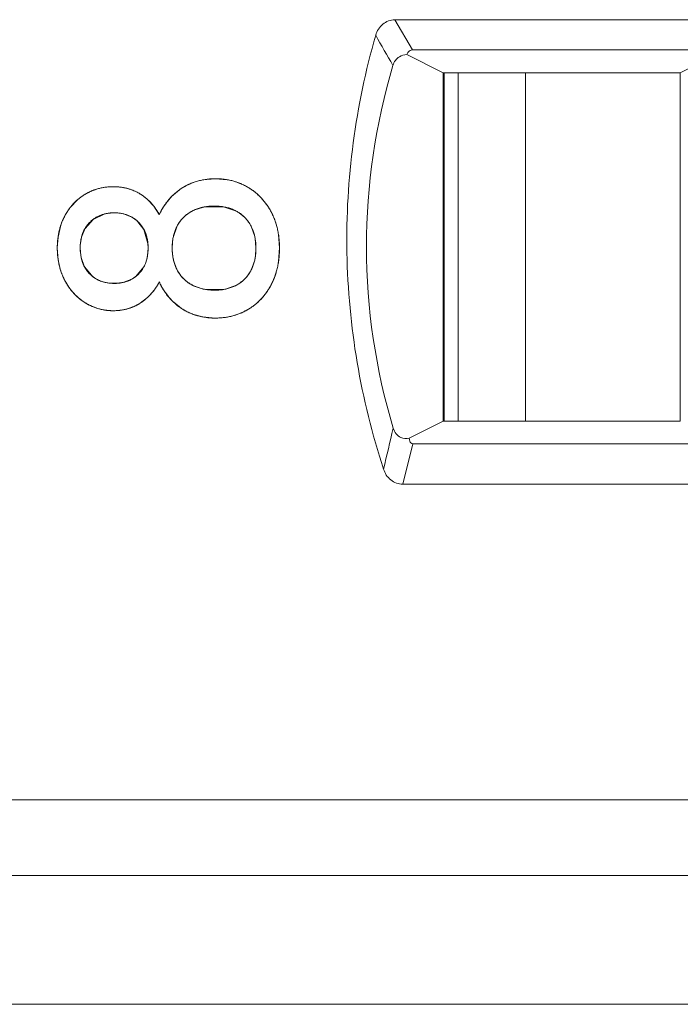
# Model space of a CAD drawing. Header units: millimetres. Extents: x 0 to 427, y 0 to 299.
# Tile 44 of 54: x 197.31 to 201.67, y 224.76 to 231.26. Entities that reach past the tile are written whole.
import ezdxf

# ---------------------------------------------------------------- set-up
doc = ezdxf.new("R2010")
doc.units = ezdxf.units.MM
doc.header["$LTSCALE"] = 23.1
doc.header["$MEASUREMENT"] = 0
doc.layers.get('0').update_dxf_attribs({"lineweight": 18})
for name, color, linetype in [('1_15', 7, 'Continuous'), ('1_52', 7, 'Continuous'), ('1_6', 7, 'Continuous')]:
    doc.layers.add(name, color=color, linetype=linetype)

msp = doc.modelspace()

# ---------------------------------------------------------------- linework, layer by layer
at = {"color": 0, "linetype": 'Continuous', "lineweight": 0}
for p, q in [((198.5186, 230.1974), (198.6041, 230.2053)), ((198.6041, 230.2053), (198.6807, 230.1991)), ((198.3273, 230.0999), (198.3809, 230.1423)), ((197.6472, 230.0176), (197.6928, 230.0657)), ((198.1562, 230.0686), (198.1981, 230.0234)), ((197.8743, 229.9733), (197.7963, 229.937)), ((197.9161, 229.9796), (197.8743, 229.9733)), ((197.9567, 229.9796), (197.9161, 229.9796)), ((197.998, 229.9732), (197.9567, 229.9796)), ((198.0517, 229.9522), (197.998, 229.9732)), ((198.1981, 230.0234), (198.2335, 229.9686)), ((198.5184, 230.0166), (198.4617, 229.9975)), ((198.658, 230.0202), (198.5375, 230.0203)), ((198.7428, 229.9913), (198.658, 230.0202)), ((197.7963, 229.937), (197.7432, 229.8772)), ((198.1323, 229.8703), (198.0825, 229.9311)), ((197.565, 229.8206), (197.5806, 229.8903)), ((197.7387, 229.869), (197.7201, 229.8205)), ((198.1584, 229.7787), (198.1323, 229.8703)), ((198.3524, 229.8955), (198.3235, 229.81)), ((198.8638, 229.8252), (198.8398, 229.8913)), ((197.5602, 229.7494), (197.565, 229.8206)), ((197.7201, 229.8205), (197.7129, 229.7788)), ((198.1597, 229.7494), (198.1584, 229.7787)), ((198.3235, 229.81), (198.3188, 229.7494)), ((198.8718, 229.7494), (198.8662, 229.813)), ((199.0206, 229.8366), (199.027, 229.7494)), ((197.566, 229.6703), (197.5602, 229.7494)), ((197.7128, 229.7195), (197.718, 229.6847)), ((198.1585, 229.7196), (198.1597, 229.7494)), ((198.8676, 229.6907), (198.8718, 229.7494)), ((199.027, 229.7494), (199.0208, 229.6598)), ((197.5796, 229.6088), (197.566, 229.6703)), ((197.718, 229.6847), (197.7373, 229.6293)), ((198.3272, 229.6688), (198.347, 229.6116)), ((198.8391, 229.6016), (198.8632, 229.6675)), ((197.7415, 229.6213), (197.7951, 229.5584)), ((198.0761, 229.5585), (198.1318, 229.6246)), ((197.957, 229.5153), (197.9988, 229.5217)), ((197.9988, 229.5217), (198.0518, 229.5425)), ((197.9179, 229.5151), (197.957, 229.5153)), ((198.1966, 229.4664), (198.1555, 229.4212)), ((198.4616, 229.4978), (198.5163, 229.4788)), ((198.5375, 229.4746), (198.6588, 229.4747)), ((198.6775, 229.4784), (198.744, 229.5035)), ((198.1555, 229.4212), (198.1083, 229.3846)), ((198.3809, 229.3487), (198.3284, 229.3904)), ((198.5186, 229.2935), (198.4695, 229.3062)), ((198.6041, 229.2856), (198.5186, 229.2935)), ((198.6809, 229.2919), (198.6041, 229.2856)), ((198.7365, 229.3053), (198.6809, 229.2919))]:
    msp.add_line(p, q, dxfattribs=at)
at = {"color": 7, "linetype": 'Continuous', "lineweight": 0}
msp.add_line((112.9683, 224.7554), (209.5648, 224.7554), dxfattribs=at)
at = {"color": 0, "linetype": 'Continuous', "lineweight": 0}
for centre, radius, start, end in [((198.5852, 229.8294), 0.3736, 111.63398, 123.14445), ((198.5891, 229.8203), 0.3835, 108.16276, 111.67131), ((198.6169, 229.8055), 0.3986, 69.74974, 72.59867), ((198.6213, 229.8166), 0.3867, 59.00754, 69.79259), ((197.9209, 229.8048), 0.3465, 120.802, 131.17199), ((197.9225, 229.8013), 0.3504, 110.89785, 120.7227), ((197.9264, 229.7918), 0.3606, 109.74278, 110.94103), ((197.9287, 229.7848), 0.368, 99.82788, 109.71657), ((197.9296, 229.7806), 0.3723, 96.82514, 99.84703), ((197.9295, 229.7814), 0.3715, 89.80329, 96.82924), ((197.9296, 229.786), 0.3669, 80.49149, 89.81122), ((197.9309, 229.7946), 0.3582, 78.82707, 80.46698), ((197.9338, 229.8078), 0.3447, 70.24029, 78.87518), ((197.9388, 229.8228), 0.3289, 68.76171, 70.1857), ((197.9415, 229.8295), 0.3216, 65.78894, 68.76754), ((197.9486, 229.8448), 0.3048, 58.39811, 65.82836), ((198.6212, 229.8174), 0.3861, 53.42686, 58.93445), ((198.6114, 229.804), 0.4026, 49.33527, 53.43786), ((198.6053, 229.7969), 0.412, 47.41901, 49.34415), ((198.6213, 229.7907), 0.4267, 143.70226, 145.46321), ((198.6168, 229.7942), 0.421, 135.41257, 143.72276), ((198.6075, 229.8031), 0.4081, 133.34928, 135.38532), ((198.597, 229.7882), 0.424, 39.4046, 47.39341), ((198.5918, 229.7836), 0.431, 37.66607, 39.42553), ((198.5917, 229.7835), 0.4311, 30.64404, 37.66923), ((197.9512, 229.7789), 0.3865, 141.86534, 152.08578), ((198.6112, 229.7965), 0.4151, 150.6459, 155.50665), ((198.6198, 229.7917), 0.4249, 145.45866, 150.65114), ((198.5709, 229.765), 0.2569, 115.16622, 117.73526), ((198.5885, 229.701), 0.3234, 99.07701, 102.50872), ((198.5965, 229.7864), 0.4255, 28.13677, 30.63857), ((198.5823, 229.7795), 0.4413, 18.11709, 28.06123), ((197.9721, 229.7676), 0.4103, 152.05525, 161.51834), ((197.9499, 229.7708), 0.2081, 50.37809, 60.68352), ((198.5562, 229.7704), 0.4689, 15.40228, 18.18551), ((197.9791, 229.7651), 0.4177, 161.49031, 162.56053), ((197.9291, 229.7688), 0.2152, 149.77321, 152.26259), ((198.5039, 229.7588), 0.5225, 8.56479, 10.60783), ((198.0315, 229.7488), 0.3201, 174.62154, 179.89353), ((198.5628, 229.7581), 0.3084, 10.24654, 12.56386), ((198.0344, 229.7481), 0.3229, 179.77775, 185.09304), ((198.7433, 229.749), 0.4245, 179.9546, 181.62431), ((198.7011, 229.7474), 0.3823, 181.56181, 187.12045), ((198.6659, 229.7434), 0.3468, 187.18336, 189.22524), ((198.6393, 229.739), 0.3199, 189.20055, 192.67144), ((198.5521, 229.739), 0.3192, 347.05198, 351.29218), ((198.4763, 229.7392), 0.5502, 349.72657, 351.69744), ((197.9965, 229.7323), 0.4349, 196.4905, 197.94941), ((197.9356, 229.728), 0.2215, 206.45152, 208.79404), ((198.5733, 229.7211), 0.2515, 205.83122, 208.33054), ((198.5351, 229.7261), 0.49, 342.46266, 345.45844), ((197.9556, 229.7138), 0.3898, 207.46441, 209.30309), ((197.9598, 229.7162), 0.3947, 209.30994, 217.07988), ((197.9185, 229.72), 0.2033, 232.6531, 240.52087), ((197.9513, 229.7209), 0.2048, 299.39958, 307.54599), ((197.8812, 229.7083), 0.3975, 322.52086, 332.42743), ((198.6165, 229.696), 0.4197, 204.14565, 208.98478), ((198.5987, 229.702), 0.4219, 332.44017, 334.78526), ((198.572, 229.714), 0.4511, 334.85034, 342.52125), ((197.9587, 229.7153), 0.3933, 217.07911, 218.51127), ((197.9523, 229.71), 0.3849, 218.48288, 226.73051), ((198.6239, 229.7), 0.4282, 208.97898, 214.22671), ((198.6242, 229.7002), 0.4285, 214.22381, 216.07345), ((198.5715, 229.7282), 0.2553, 241.44048, 244.51036), ((198.5879, 229.7873), 0.3167, 256.93077, 260.83055), ((198.6088, 229.7795), 0.3089, 279.30621, 282.83723), ((198.5935, 229.7054), 0.4281, 320.75781, 324.82742), ((198.5944, 229.7048), 0.427, 324.82667, 327.3457), ((198.5989, 229.702), 0.4217, 327.33819, 332.42444), ((197.9431, 229.7005), 0.3717, 226.76453, 228.57975), ((197.9312, 229.6865), 0.3534, 228.51238, 238.10005), ((197.9255, 229.6784), 0.3435, 238.20195, 246.91328), ((198.6179, 229.6954), 0.4205, 216.04741, 224.29589), ((198.6067, 229.6847), 0.4051, 224.32782, 226.60751), ((198.6047, 229.6945), 0.4124, 310.7831, 313.19788), ((198.5974, 229.7021), 0.423, 313.21572, 320.77282), ((197.9283, 229.6846), 0.3502, 246.89071, 249.20388), ((197.9297, 229.6887), 0.3546, 249.21633, 259.64332), ((197.9299, 229.6893), 0.3552, 259.63645, 261.70205), ((197.9295, 229.6863), 0.3523, 261.69065, 270.20537), ((197.9294, 229.6833), 0.3492, 270.22243, 276.37151), ((197.9296, 229.6819), 0.3478, 276.36986, 279.97507), ((197.93, 229.6794), 0.3453, 279.97643, 281.97993), ((197.9319, 229.6713), 0.337, 281.94779, 291.02274), ((197.9354, 229.6617), 0.3267, 291.0607, 292.37107), ((197.9373, 229.6572), 0.3219, 292.36656, 295.4639), ((197.9422, 229.6472), 0.3107, 295.44151, 302.31344), ((198.5839, 229.6587), 0.3705, 236.78023, 248.38837), ((198.619, 229.6779), 0.3906, 287.50539, 301.20639), ((198.62, 229.6749), 0.3875, 301.30581, 306.83212), ((198.6107, 229.6875), 0.4032, 306.82037, 310.7897), ((198.5894, 229.6716), 0.3846, 248.33607, 251.84001)]:
    msp.add_arc(centre, radius, start, end, dxfattribs=at)
for points, knots in [([(198.6041, 230.2053), (198.5936, 230.2053), (198.5728, 230.2046), (198.5427, 230.2017), (198.5183, 230.1976), (198.4992, 230.1933), (198.4851, 230.1896), (198.4713, 230.1854), (198.4577, 230.1808), (198.4443, 230.1756), (198.4333, 230.1709), (198.4247, 230.1668), (198.4183, 230.1637), (198.4119, 230.1604), (198.4066, 230.1576), (198.4024, 230.1553), (198.3993, 230.1535), (198.3962, 230.1517), (198.3931, 230.1499), (198.3905, 230.1484), (198.3885, 230.1471), (198.387, 230.1462), (198.3857, 230.1454), (198.3847, 230.1447), (198.3839, 230.1442), (198.3832, 230.1437), (198.3825, 230.1433), (198.382, 230.143), (198.3817, 230.1428), (198.3815, 230.1426), (198.3813, 230.1425), (198.3811, 230.1424), (198.381, 230.1423), (198.3809, 230.1423), (198.3809, 230.1423), (198.3809, 230.1423), (198.3809, 230.1423)], [0, 0, 0, 0, 0.125, 0.25, 0.375, 0.4375, 0.5, 0.562501, 0.625001, 0.687501, 0.750001, 0.781251, 0.812501, 0.843751, 0.875001, 0.890626, 0.906251, 0.921876, 0.937501, 0.953126, 0.960938, 0.968751, 0.976563, 0.98047, 0.984376, 0.988282, 0.992188, 0.994142, 0.996095, 0.997071, 0.998048, 0.999024, 0.999513, 0.999757, 0.999985, 1, 1, 1, 1]), ([(198.8204, 230.1481), (198.8124, 230.1529), (198.7961, 230.1618), (198.771, 230.1734), (198.7494, 230.1816), (198.7318, 230.1873), (198.7183, 230.1911), (198.7047, 230.1944), (198.6909, 230.1973), (198.6769, 230.1998), (198.6651, 230.2015), (198.6556, 230.2026), (198.6484, 230.2033), (198.6411, 230.2039), (198.635, 230.2043), (198.6301, 230.2046), (198.6264, 230.2048), (198.6227, 230.2049), (198.619, 230.2051), (198.6159, 230.2051), (198.6134, 230.2052), (198.6116, 230.2052), (198.61, 230.2052), (198.6088, 230.2053), (198.6078, 230.2053), (198.6069, 230.2053), (198.6061, 230.2053), (198.6055, 230.2053), (198.6051, 230.2053), (198.6048, 230.2053), (198.6046, 230.2053), (198.6044, 230.2053), (198.6042, 230.2053), (198.6042, 230.2053), (198.6041, 230.2053), (198.6041, 230.2053)], [0, 0, 0, 0, 0.125, 0.25, 0.375, 0.4375, 0.5, 0.562501, 0.625001, 0.687501, 0.750001, 0.781251, 0.812501, 0.843751, 0.875001, 0.890626, 0.906251, 0.921876, 0.937501, 0.953126, 0.960938, 0.968751, 0.976563, 0.98047, 0.984376, 0.988282, 0.992188, 0.994142, 0.996095, 0.997071, 0.998048, 0.999024, 0.999513, 0.999757, 1, 1, 1, 1]), ([(197.7435, 230.1025), (197.7365, 230.0983), (197.7228, 230.0895), (197.7033, 230.0749), (197.688, 230.0617), (197.6763, 230.0504), (197.6678, 230.0417), (197.6596, 230.0326), (197.6516, 230.0232), (197.6439, 230.0134), (197.6378, 230.005), (197.633, 229.9982), (197.6294, 229.9929), (197.626, 229.9876), (197.6231, 229.9831), (197.6209, 229.9795), (197.6192, 229.9768), (197.6176, 229.974), (197.616, 229.9712), (197.6147, 229.9689), (197.6136, 229.967), (197.6128, 229.9656), (197.6122, 229.9644), (197.6116, 229.9635), (197.6112, 229.9627), (197.6108, 229.962), (197.6105, 229.9614), (197.6103, 229.961), (197.6101, 229.9607), (197.61, 229.9604), (197.6099, 229.9602), (197.6098, 229.9601), (197.6097, 229.96), (197.6097, 229.9599), (197.6097, 229.9599), (197.6097, 229.9599)], [0, 0, 0, 0, 0.125, 0.25, 0.375, 0.4375, 0.5, 0.562501, 0.625001, 0.687501, 0.750001, 0.781251, 0.812501, 0.843751, 0.875001, 0.890626, 0.906251, 0.921876, 0.937501, 0.953126, 0.960938, 0.968751, 0.976563, 0.98047, 0.984376, 0.988282, 0.992188, 0.994142, 0.996095, 0.997071, 0.998048, 0.999024, 0.999513, 0.999757, 1, 1, 1, 1]), ([(197.9308, 230.1529), (197.9222, 230.1529), (197.9053, 230.1524), (197.8804, 230.15), (197.8601, 230.1467), (197.8442, 230.1433), (197.8325, 230.1403), (197.8208, 230.137), (197.8093, 230.1333), (197.798, 230.1291), (197.7887, 230.1254), (197.7813, 230.1221), (197.7758, 230.1196), (197.7703, 230.117), (197.7658, 230.1148), (197.7622, 230.1129), (197.7595, 230.1115), (197.7568, 230.1101), (197.7541, 230.1086), (197.7519, 230.1073), (197.7501, 230.1063), (197.7488, 230.1056), (197.7477, 230.1049), (197.7468, 230.1044), (197.7461, 230.104), (197.7455, 230.1037), (197.7449, 230.1033), (197.7445, 230.1031), (197.7442, 230.1029), (197.744, 230.1028), (197.7438, 230.1027), (197.7437, 230.1026), (197.7436, 230.1025), (197.7435, 230.1025), (197.7435, 230.1025), (197.7435, 230.1025), (197.7435, 230.1025)], [0, 0, 0, 0, 0.125, 0.25, 0.375, 0.4375, 0.5, 0.562501, 0.625001, 0.687501, 0.750001, 0.781251, 0.812501, 0.843751, 0.875001, 0.890626, 0.906251, 0.921876, 0.937501, 0.953126, 0.960938, 0.968751, 0.976563, 0.98047, 0.984376, 0.988282, 0.992188, 0.994142, 0.996095, 0.997071, 0.998048, 0.999024, 0.999513, 0.999757, 0.999979, 1, 1, 1, 1]), ([(198.1083, 230.1044), (198.1017, 230.1084), (198.0884, 230.116), (198.0678, 230.1258), (198.0501, 230.1328), (198.0356, 230.1376), (198.0246, 230.1408), (198.0135, 230.1436), (198.0021, 230.1461), (197.9906, 230.1482), (197.9809, 230.1496), (197.9731, 230.1506), (197.9672, 230.1512), (197.9612, 230.1517), (197.9562, 230.1521), (197.9522, 230.1523), (197.9491, 230.1525), (197.9461, 230.1526), (197.9431, 230.1527), (197.9405, 230.1528), (197.9385, 230.1528), (197.9369, 230.1528), (197.9357, 230.1529), (197.9346, 230.1529), (197.9339, 230.1529), (197.9331, 230.1529), (197.9325, 230.1529), (197.9319, 230.1529), (197.9316, 230.1529), (197.9314, 230.1529), (197.9312, 230.1529), (197.931, 230.1529), (197.9309, 230.1529), (197.9308, 230.1529), (197.9308, 230.1529), (197.9308, 230.1529)], [0, 0, 0, 0, 0.125, 0.25, 0.375, 0.4375, 0.5, 0.562501, 0.625001, 0.687501, 0.750001, 0.781251, 0.812501, 0.843751, 0.875001, 0.890626, 0.906251, 0.921876, 0.937501, 0.953126, 0.960938, 0.968751, 0.976563, 0.98047, 0.984376, 0.988282, 0.992188, 0.994142, 0.996095, 0.997071, 0.998048, 0.999024, 0.999513, 0.999757, 1, 1, 1, 1]), ([(198.2335, 229.9686), (198.2296, 229.9759), (198.2215, 229.99), (198.2083, 230.01), (198.1965, 230.0257), (198.1866, 230.0376), (198.1789, 230.0462), (198.1709, 230.0546), (198.1627, 230.0626), (198.1543, 230.0703), (198.147, 230.0765), (198.1411, 230.0813), (198.1366, 230.0849), (198.132, 230.0883), (198.1282, 230.0911), (198.1251, 230.0933), (198.1227, 230.095), (198.1204, 230.0966), (198.118, 230.0982), (198.116, 230.0995), (198.1144, 230.1005), (198.1132, 230.1013), (198.1122, 230.102), (198.1113, 230.1025), (198.1107, 230.1029), (198.1101, 230.1032), (198.1096, 230.1036), (198.1092, 230.1038), (198.109, 230.104), (198.1087, 230.1041), (198.1086, 230.1042), (198.1085, 230.1043), (198.1084, 230.1043), (198.1083, 230.1044), (198.1083, 230.1044), (198.1083, 230.1044), (198.1083, 230.1044)], [0, 0, 0, 0, 0.125, 0.25, 0.375, 0.4375, 0.5, 0.562501, 0.625001, 0.687501, 0.750001, 0.781251, 0.812501, 0.843751, 0.875001, 0.890626, 0.906251, 0.921876, 0.937501, 0.953126, 0.960938, 0.968751, 0.976563, 0.98047, 0.984376, 0.988282, 0.992188, 0.994142, 0.996095, 0.997071, 0.998048, 0.999024, 0.999513, 0.999757, 0.999997, 1, 1, 1, 1]), ([(198.9717, 229.9871), (198.9671, 229.9957), (198.9575, 230.0125), (198.9417, 230.0363), (198.9276, 230.0548), (198.9156, 230.069), (198.9063, 230.0792), (198.8967, 230.0891), (198.8867, 230.0986), (198.8765, 230.1078), (198.8677, 230.1151), (198.8605, 230.1208), (198.855, 230.125), (198.8494, 230.1291), (198.8447, 230.1324), (198.8409, 230.135), (198.838, 230.1369), (198.8351, 230.1388), (198.8322, 230.1407), (198.8298, 230.1423), (198.8278, 230.1435), (198.8263, 230.1445), (198.8251, 230.1452), (198.8241, 230.1458), (198.8234, 230.1463), (198.8226, 230.1467), (198.822, 230.1471), (198.8215, 230.1474), (198.8212, 230.1476), (198.8209, 230.1477), (198.8208, 230.1479), (198.8206, 230.1479), (198.8205, 230.148), (198.8204, 230.148), (198.8204, 230.1481), (198.8204, 230.1481), (198.8204, 230.1481)], [0, 0, 0, 0, 0.125, 0.25, 0.375, 0.4375, 0.5, 0.562501, 0.625001, 0.687501, 0.750001, 0.781251, 0.812501, 0.843751, 0.875001, 0.890626, 0.906251, 0.921876, 0.937501, 0.953126, 0.960938, 0.968751, 0.976563, 0.98047, 0.984376, 0.988282, 0.992188, 0.994142, 0.996095, 0.997071, 0.998048, 0.999024, 0.999513, 0.999757, 0.999981, 1, 1, 1, 1]), ([(197.7746, 229.9182), (197.7798, 229.9233), (197.7907, 229.933), (197.8081, 229.9456), (197.8236, 229.9545), (197.8366, 229.9607), (197.8465, 229.9648), (197.8568, 229.9684), (197.8674, 229.9716), (197.8782, 229.9743), (197.8874, 229.9761), (197.895, 229.9773), (197.9007, 229.9781), (197.9065, 229.9788), (197.9114, 229.9792), (197.9154, 229.9795), (197.9183, 229.9797), (197.9213, 229.9799), (197.9244, 229.98), (197.9269, 229.9801), (197.9289, 229.9802), (197.9304, 229.9802), (197.9317, 229.9802), (197.9327, 229.9803), (197.9335, 229.9803), (197.9343, 229.9803), (197.9349, 229.9803), (197.9354, 229.9803), (197.9358, 229.9803), (197.936, 229.9803), (197.9362, 229.9803), (197.9364, 229.9803), (197.9365, 229.9803), (197.9365, 229.9803), (197.9366, 229.9803), (197.9366, 229.9803)], [0, 0, 0, 0, 0.125, 0.25, 0.375, 0.4375, 0.5, 0.5625, 0.625, 0.6875, 0.75, 0.78125, 0.8125, 0.843751, 0.875001, 0.890626, 0.906251, 0.921876, 0.937501, 0.953126, 0.960938, 0.968751, 0.976563, 0.980469, 0.984376, 0.988282, 0.992188, 0.994141, 0.996094, 0.997071, 0.998047, 0.999024, 0.999512, 0.999756, 1, 1, 1, 1]), ([(197.9366, 229.9803), (197.9447, 229.9803), (197.9605, 229.9796), (197.9832, 229.9767), (198.0012, 229.9727), (198.0151, 229.9685), (198.0252, 229.9648), (198.0351, 229.9607), (198.0447, 229.9561), (198.054, 229.951), (198.0616, 229.9464), (198.0675, 229.9424), (198.0719, 229.9393), (198.0762, 229.9361), (198.0797, 229.9333), (198.0825, 229.931), (198.0846, 229.9293), (198.0866, 229.9275), (198.0887, 229.9257), (198.0904, 229.9242), (198.0917, 229.9229), (198.0927, 229.922), (198.0935, 229.9212), (198.0942, 229.9206), (198.0947, 229.9201), (198.0952, 229.9196), (198.0956, 229.9192), (198.0959, 229.9189), (198.0962, 229.9187), (198.0963, 229.9185), (198.0964, 229.9184), (198.0965, 229.9183), (198.0966, 229.9182), (198.0967, 229.9182), (198.0967, 229.9182), (198.0967, 229.9182)], [0, 0, 0, 0, 0.125, 0.25, 0.375, 0.4375, 0.5, 0.5625, 0.625, 0.6875, 0.75, 0.78125, 0.8125, 0.843751, 0.875001, 0.890626, 0.906251, 0.921876, 0.937501, 0.953126, 0.960938, 0.968751, 0.976563, 0.980469, 0.984376, 0.988282, 0.992188, 0.994141, 0.996094, 0.997071, 0.998047, 0.999024, 0.999512, 0.999756, 1, 1, 1, 1]), ([(198.4514, 229.9923), (198.4306, 229.9814), (198.3921, 229.9539), (198.3636, 229.916), (198.3524, 229.8955)], [0, 0, 0, 0, 0.501653, 1, 1, 1, 1]), ([(198.3945, 229.9512), (198.4008, 229.9573), (198.4139, 229.9688), (198.4353, 229.9838), (198.4545, 229.9943), (198.4707, 230.0016), (198.4832, 230.0065), (198.4961, 230.0109), (198.5095, 230.0146), (198.5232, 230.0178), (198.535, 230.0199), (198.5447, 230.0214), (198.552, 230.0223), (198.5595, 230.0231), (198.5657, 230.0236), (198.5708, 230.024), (198.5746, 230.0242), (198.5785, 230.0244), (198.5824, 230.0246), (198.5857, 230.0247), (198.5883, 230.0248), (198.5902, 230.0248), (198.5919, 230.0248), (198.5932, 230.0249), (198.5942, 230.0249), (198.5952, 230.0249), (198.596, 230.0249), (198.5967, 230.0249), (198.5971, 230.0249), (198.5974, 230.0249), (198.5977, 230.0249), (198.5979, 230.0249), (198.598, 230.0249), (198.5981, 230.0249), (198.5982, 230.0249), (198.5982, 230.0249)], [0, 0, 0, 0, 0.125, 0.25, 0.375, 0.4375, 0.5, 0.5625, 0.625, 0.6875, 0.75, 0.78125, 0.8125, 0.843751, 0.875001, 0.890626, 0.906251, 0.921876, 0.937501, 0.953126, 0.960938, 0.968751, 0.976563, 0.980469, 0.984376, 0.988282, 0.992188, 0.994141, 0.996094, 0.997071, 0.998047, 0.999024, 0.999512, 0.999756, 1, 1, 1, 1]), ([(198.5982, 230.0249), (198.6087, 230.0249), (198.6292, 230.0241), (198.6583, 230.0205), (198.6811, 230.0156), (198.6986, 230.0105), (198.7113, 230.0061), (198.7236, 230.001), (198.7355, 229.9954), (198.747, 229.9892), (198.7562, 229.9835), (198.7634, 229.9787), (198.7686, 229.9749), (198.7738, 229.971), (198.778, 229.9676), (198.7813, 229.9648), (198.7838, 229.9627), (198.7863, 229.9606), (198.7887, 229.9584), (198.7907, 229.9565), (198.7923, 229.955), (198.7934, 229.9538), (198.7944, 229.9529), (198.7952, 229.9521), (198.7958, 229.9515), (198.7964, 229.9509), (198.7968, 229.9505), (198.7972, 229.9501), (198.7975, 229.9498), (198.7977, 229.9496), (198.7978, 229.9495), (198.7979, 229.9494), (198.798, 229.9493), (198.798, 229.9492), (198.7981, 229.9492), (198.7981, 229.9492)], [0, 0, 0, 0, 0.125, 0.25, 0.375, 0.4375, 0.5, 0.5625, 0.625, 0.6875, 0.75, 0.78125, 0.812501, 0.843751, 0.875001, 0.890626, 0.906251, 0.921876, 0.937501, 0.953126, 0.960938, 0.968751, 0.976563, 0.980469, 0.984376, 0.988282, 0.992188, 0.994141, 0.996094, 0.997071, 0.998047, 0.999024, 0.999512, 0.999756, 1, 1, 1, 1]), ([(198.8398, 229.8913), (198.8288, 229.9125), (198.8011, 229.9512), (198.7631, 229.98), (198.7428, 229.9913)], [0, 0, 0, 0, 0.506659, 1, 1, 1, 1]), ([(199.027, 229.7494), (199.027, 229.7605), (199.0264, 229.7825), (199.0238, 229.8146), (199.0202, 229.8405), (199.0165, 229.8608), (199.0132, 229.8757), (199.0095, 229.8905), (199.0054, 229.905), (199.0009, 229.9192), (198.9968, 229.9309), (198.9932, 229.9402), (198.9905, 229.9471), (198.9876, 229.9539), (198.9851, 229.9595), (198.9831, 229.964), (198.9816, 229.9673), (198.98, 229.9707), (198.9784, 229.974), (198.977, 229.9767), (198.9759, 229.9789), (198.9751, 229.9806), (198.9744, 229.9819), (198.9738, 229.983), (198.9734, 229.9838), (198.973, 229.9846), (198.9726, 229.9853), (198.9723, 229.9859), (198.9722, 229.9862), (198.972, 229.9865), (198.9719, 229.9867), (198.9718, 229.9868), (198.9717, 229.987), (198.9717, 229.987), (198.9717, 229.9871), (198.9717, 229.9871)], [0, 0, 0, 0, 0.125, 0.25, 0.375, 0.4375, 0.5, 0.562501, 0.625001, 0.687501, 0.750001, 0.781251, 0.812501, 0.843751, 0.875001, 0.890626, 0.906251, 0.921876, 0.937501, 0.953126, 0.960938, 0.968751, 0.976563, 0.98047, 0.984376, 0.988282, 0.992188, 0.994142, 0.996095, 0.997071, 0.998048, 0.999024, 0.999513, 0.999757, 1, 1, 1, 1]), ([(197.6097, 229.9599), (197.6056, 229.9522), (197.5979, 229.9365), (197.5878, 229.9123), (197.5807, 229.8914), (197.5758, 229.8742), (197.5725, 229.8612), (197.5696, 229.8479), (197.5671, 229.8345), (197.565, 229.8208), (197.5635, 229.8093), (197.5626, 229.7999), (197.5619, 229.7928), (197.5614, 229.7857), (197.561, 229.7798), (197.5608, 229.775), (197.5606, 229.7713), (197.5605, 229.7677), (197.5604, 229.7641), (197.5603, 229.761), (197.5603, 229.7586), (197.5602, 229.7568), (197.5602, 229.7552), (197.5602, 229.754), (197.5602, 229.7531), (197.5602, 229.7522), (197.5602, 229.7514), (197.5602, 229.7508), (197.5602, 229.7504), (197.5602, 229.7501), (197.5602, 229.7498), (197.5602, 229.7497), (197.5602, 229.7495), (197.5602, 229.7494), (197.5602, 229.7494), (197.5602, 229.7494)], [0, 0, 0, 0, 0.125, 0.25, 0.375, 0.4375, 0.5, 0.562501, 0.625001, 0.687501, 0.750001, 0.781251, 0.812501, 0.843751, 0.875001, 0.890626, 0.906251, 0.921876, 0.937501, 0.953126, 0.960938, 0.968751, 0.976563, 0.98047, 0.984376, 0.988282, 0.992188, 0.994142, 0.996095, 0.997071, 0.998048, 0.999024, 0.999513, 0.999757, 1, 1, 1, 1]), ([(197.7115, 229.7494), (197.7115, 229.7583), (197.7121, 229.7756), (197.7151, 229.8002), (197.7192, 229.8195), (197.7235, 229.8342), (197.7272, 229.845), (197.7314, 229.8554), (197.7361, 229.8654), (197.7413, 229.8751), (197.746, 229.8828), (197.75, 229.8889), (197.7531, 229.8933), (197.7564, 229.8977), (197.7592, 229.9013), (197.7616, 229.9041), (197.7633, 229.9061), (197.7651, 229.9082), (197.767, 229.9102), (197.7685, 229.9119), (197.7698, 229.9133), (197.7707, 229.9143), (197.7715, 229.9151), (197.7721, 229.9157), (197.7726, 229.9162), (197.7731, 229.9167), (197.7735, 229.9171), (197.7739, 229.9175), (197.7741, 229.9177), (197.7742, 229.9178), (197.7743, 229.9179), (197.7744, 229.918), (197.7745, 229.9181), (197.7746, 229.9181), (197.7746, 229.9182), (197.7746, 229.9182)], [0, 0, 0, 0, 0.125, 0.25, 0.375, 0.4375, 0.5, 0.5625, 0.625, 0.6875, 0.75, 0.78125, 0.812501, 0.843751, 0.875001, 0.890626, 0.906251, 0.921876, 0.937501, 0.953126, 0.960938, 0.968751, 0.976563, 0.980469, 0.984376, 0.988282, 0.992188, 0.994141, 0.996094, 0.997071, 0.998047, 0.999024, 0.999512, 0.999756, 1, 1, 1, 1]), ([(198.0967, 229.9182), (198.1019, 229.913), (198.1118, 229.9022), (198.1246, 229.8846), (198.1336, 229.8688), (198.1398, 229.8554), (198.144, 229.845), (198.1477, 229.8343), (198.1509, 229.8232), (198.1536, 229.8118), (198.1555, 229.802), (198.1567, 229.7939), (198.1575, 229.7878), (198.1582, 229.7816), (198.1586, 229.7764), (198.1589, 229.7722), (198.1591, 229.769), (198.1593, 229.7658), (198.1594, 229.7625), (198.1595, 229.7598), (198.1596, 229.7576), (198.1596, 229.756), (198.1596, 229.7546), (198.1597, 229.7535), (198.1597, 229.7527), (198.1597, 229.7519), (198.1597, 229.7512), (198.1597, 229.7506), (198.1597, 229.7503), (198.1597, 229.75), (198.1597, 229.7498), (198.1597, 229.7496), (198.1597, 229.7495), (198.1597, 229.7494), (198.1597, 229.7494), (198.1597, 229.7494)], [0, 0, 0, 0, 0.125, 0.25, 0.375, 0.4375, 0.5, 0.5625, 0.625, 0.6875, 0.75, 0.78125, 0.812501, 0.843751, 0.875001, 0.890626, 0.906251, 0.921876, 0.937501, 0.953126, 0.960938, 0.968751, 0.976563, 0.980469, 0.984376, 0.988282, 0.992188, 0.994141, 0.996094, 0.997071, 0.998047, 0.999024, 0.999512, 0.999756, 1, 1, 1, 1]), ([(198.3188, 229.7494), (198.3188, 229.76), (198.3196, 229.7808), (198.3231, 229.8103), (198.3281, 229.8334), (198.3332, 229.8511), (198.3376, 229.8639), (198.3427, 229.8763), (198.3483, 229.8883), (198.3545, 229.8999), (198.3602, 229.9091), (198.365, 229.9164), (198.3688, 229.9217), (198.3727, 229.9268), (198.3761, 229.9311), (198.3788, 229.9344), (198.381, 229.9369), (198.3831, 229.9393), (198.3853, 229.9418), (198.3872, 229.9438), (198.3887, 229.9453), (198.3898, 229.9465), (198.3908, 229.9475), (198.3916, 229.9483), (198.3921, 229.9489), (198.3927, 229.9494), (198.3932, 229.9499), (198.3936, 229.9503), (198.3938, 229.9506), (198.394, 229.9507), (198.3942, 229.9509), (198.3943, 229.951), (198.3944, 229.9511), (198.3944, 229.9511), (198.3945, 229.9512), (198.3945, 229.9512)], [0, 0, 0, 0, 0.125, 0.25, 0.375, 0.4375, 0.5, 0.5625, 0.625, 0.6875, 0.75, 0.78125, 0.8125, 0.843751, 0.875001, 0.890626, 0.906251, 0.921876, 0.937501, 0.953126, 0.960938, 0.968751, 0.976563, 0.980469, 0.984376, 0.988282, 0.992188, 0.994141, 0.996094, 0.997071, 0.998047, 0.999024, 0.999512, 0.999756, 1, 1, 1, 1]), ([(197.5602, 229.7494), (197.5602, 229.7394), (197.5607, 229.7196), (197.563, 229.6907), (197.5663, 229.6673), (197.5696, 229.6489), (197.5725, 229.6353), (197.5758, 229.622), (197.5795, 229.6088), (197.5836, 229.5958), (197.5873, 229.5852), (197.5904, 229.5768), (197.5929, 229.5705), (197.5954, 229.5643), (197.5977, 229.5592), (197.5995, 229.5551), (197.6009, 229.552), (197.6023, 229.549), (197.6037, 229.546), (197.6049, 229.5435), (197.6059, 229.5414), (197.6066, 229.5399), (197.6073, 229.5387), (197.6078, 229.5377), (197.6082, 229.537), (197.6085, 229.5362), (197.6089, 229.5356), (197.6091, 229.5351), (197.6093, 229.5348), (197.6094, 229.5345), (197.6095, 229.5344), (197.6096, 229.5342), (197.6096, 229.5341), (197.6097, 229.534), (197.6097, 229.534), (197.6097, 229.534), (197.6097, 229.534)], [0, 0, 0, 0, 0.125, 0.25, 0.375, 0.4375, 0.5, 0.562501, 0.625001, 0.687501, 0.750001, 0.781251, 0.812501, 0.843751, 0.875001, 0.890626, 0.906251, 0.921876, 0.937501, 0.953126, 0.960938, 0.968751, 0.976563, 0.98047, 0.984376, 0.988282, 0.992188, 0.994142, 0.996095, 0.997071, 0.998048, 0.999024, 0.999513, 0.999757, 0.999991, 1, 1, 1, 1]), ([(198.1597, 229.7494), (198.1597, 229.7403), (198.159, 229.7227), (198.1561, 229.6976), (198.1521, 229.6779), (198.1479, 229.6629), (198.1442, 229.652), (198.1401, 229.6414), (198.1355, 229.6312), (198.1304, 229.6214), (198.1258, 229.6135), (198.1218, 229.6073), (198.1187, 229.6028), (198.1155, 229.5984), (198.1127, 229.5948), (198.1104, 229.5919), (198.1087, 229.5898), (198.1069, 229.5877), (198.1051, 229.5856), (198.1036, 229.5839), (198.1023, 229.5826), (198.1014, 229.5816), (198.1006, 229.5807), (198.1, 229.5801), (198.0995, 229.5796), (198.099, 229.5791), (198.0986, 229.5786), (198.0983, 229.5783), (198.0981, 229.5781), (198.098, 229.5779), (198.0978, 229.5778), (198.0977, 229.5777), (198.0977, 229.5776), (198.0976, 229.5776), (198.0976, 229.5776), (198.0976, 229.5776)], [0, 0, 0, 0, 0.125, 0.25, 0.375, 0.4375, 0.5, 0.5625, 0.625, 0.6875, 0.75, 0.78125, 0.812501, 0.843751, 0.875001, 0.890626, 0.906251, 0.921876, 0.937501, 0.953126, 0.960938, 0.968751, 0.976563, 0.980469, 0.984376, 0.988282, 0.992188, 0.994141, 0.996094, 0.997071, 0.998047, 0.999024, 0.999512, 0.999756, 1, 1, 1, 1]), ([(198.1318, 229.6246), (198.1366, 229.6335), (198.1502, 229.6638), (198.1566, 229.6964), (198.1585, 229.7196)], [0, 0, 0, 0, 0.302617, 1, 1, 1, 1]), ([(198.3945, 229.5447), (198.3882, 229.5509), (198.3764, 229.5639), (198.361, 229.5851), (198.3502, 229.6043), (198.3427, 229.6205), (198.3376, 229.6331), (198.3332, 229.6461), (198.3294, 229.6595), (198.3261, 229.6734), (198.3239, 229.6854), (198.3224, 229.6951), (198.3214, 229.7025), (198.3206, 229.7101), (198.3201, 229.7164), (198.3197, 229.7216), (198.3194, 229.7255), (198.3192, 229.7294), (198.3191, 229.7333), (198.319, 229.7366), (198.3189, 229.7393), (198.3189, 229.7413), (198.3188, 229.743), (198.3188, 229.7443), (198.3188, 229.7453), (198.3188, 229.7463), (198.3188, 229.7472), (198.3188, 229.7479), (198.3188, 229.7483), (198.3188, 229.7486), (198.3188, 229.7489), (198.3188, 229.7491), (198.3188, 229.7492), (198.3188, 229.7493), (198.3188, 229.7494), (198.3188, 229.7494)], [0, 0, 0, 0, 0.125, 0.25, 0.375, 0.4375, 0.5, 0.5625, 0.625, 0.6875, 0.75, 0.78125, 0.8125, 0.843751, 0.875001, 0.890626, 0.906251, 0.921876, 0.937501, 0.953126, 0.960938, 0.968751, 0.976563, 0.980469, 0.984376, 0.988282, 0.992188, 0.994141, 0.996094, 0.997071, 0.998047, 0.999024, 0.999512, 0.999756, 1, 1, 1, 1]), ([(198.8718, 229.7494), (198.8718, 229.7387), (198.871, 229.7179), (198.8676, 229.6883), (198.8629, 229.665), (198.858, 229.6472), (198.8537, 229.6343), (198.8489, 229.6218), (198.8435, 229.6096), (198.8375, 229.5979), (198.8321, 229.5885), (198.8275, 229.5812), (198.8238, 229.5758), (198.8201, 229.5705), (198.8168, 229.5662), (198.8141, 229.5627), (198.8121, 229.5602), (198.81, 229.5577), (198.8079, 229.5552), (198.8061, 229.5532), (198.8047, 229.5516), (198.8036, 229.5504), (198.8026, 229.5494), (198.8019, 229.5486), (198.8013, 229.548), (198.8008, 229.5474), (198.8003, 229.5469), (198.7999, 229.5465), (198.7997, 229.5462), (198.7995, 229.546), (198.7994, 229.5459), (198.7993, 229.5458), (198.7992, 229.5457), (198.7991, 229.5456), (198.7991, 229.5456), (198.7991, 229.5456)], [0, 0, 0, 0, 0.125, 0.25, 0.375, 0.4375, 0.5, 0.5625, 0.625, 0.6875, 0.75, 0.78125, 0.8125, 0.843751, 0.875001, 0.890626, 0.906251, 0.921876, 0.937501, 0.953126, 0.960938, 0.968751, 0.976563, 0.980469, 0.984376, 0.988282, 0.992188, 0.994141, 0.996094, 0.997071, 0.998047, 0.999024, 0.999512, 0.999756, 1, 1, 1, 1]), ([(198.9727, 229.5068), (198.9772, 229.5155), (198.9857, 229.5333), (198.9967, 229.561), (199.0045, 229.585), (199.0099, 229.6047), (199.0135, 229.6197), (199.0167, 229.635), (199.0194, 229.6506), (199.0218, 229.6664), (199.0233, 229.6798), (199.0244, 229.6906), (199.0251, 229.6988), (199.0257, 229.7071), (199.0261, 229.714), (199.0263, 229.7196), (199.0265, 229.7238), (199.0267, 229.728), (199.0268, 229.7323), (199.0269, 229.7358), (199.0269, 229.7387), (199.0269, 229.7408), (199.027, 229.7426), (199.027, 229.744), (199.027, 229.7451), (199.027, 229.7462), (199.027, 229.747), (199.027, 229.7478), (199.027, 229.7482), (199.027, 229.7486), (199.027, 229.7488), (199.027, 229.7491), (199.027, 229.7492), (199.027, 229.7493), (199.027, 229.7494), (199.027, 229.7494)], [0, 0, 0, 0, 0.125, 0.25, 0.375, 0.4375, 0.5, 0.562501, 0.625001, 0.687501, 0.750001, 0.781251, 0.812501, 0.843751, 0.875001, 0.890626, 0.906251, 0.921876, 0.937501, 0.953126, 0.960938, 0.968751, 0.976563, 0.98047, 0.984376, 0.988282, 0.992188, 0.994142, 0.996095, 0.997071, 0.998048, 0.999024, 0.999513, 0.999757, 1, 1, 1, 1]), ([(198.352, 229.6018), (198.3633, 229.5808), (198.3913, 229.5428), (198.4294, 229.5149), (198.4495, 229.504)], [0, 0, 0, 0, 0.510096, 1, 1, 1, 1]), ([(198.744, 229.5035), (198.7643, 229.5147), (198.8016, 229.543), (198.8285, 229.5812), (198.8391, 229.6016)], [0, 0, 0, 0, 0.501442, 1, 1, 1, 1]), ([(197.6097, 229.534), (197.6138, 229.5261), (197.6224, 229.5107), (197.6364, 229.4889), (197.6491, 229.4719), (197.6598, 229.4589), (197.668, 229.4495), (197.6766, 229.4405), (197.6855, 229.4317), (197.6946, 229.4233), (197.7024, 229.4166), (197.7088, 229.4114), (197.7137, 229.4076), (197.7187, 229.4039), (197.7229, 229.4008), (197.7262, 229.3984), (197.7288, 229.3967), (197.7314, 229.3949), (197.734, 229.3932), (197.7361, 229.3918), (197.7379, 229.3906), (197.7392, 229.3898), (197.7403, 229.3891), (197.7412, 229.3885), (197.7418, 229.3881), (197.7425, 229.3877), (197.743, 229.3874), (197.7435, 229.3871), (197.7438, 229.3869), (197.744, 229.3868), (197.7442, 229.3867), (197.7443, 229.3866), (197.7444, 229.3865), (197.7444, 229.3865), (197.7445, 229.3865), (197.7445, 229.3865), (197.7445, 229.3865)], [0, 0, 0, 0, 0.125, 0.25, 0.375, 0.4375, 0.5, 0.562501, 0.625001, 0.687501, 0.750001, 0.781251, 0.812501, 0.843751, 0.875001, 0.890626, 0.906251, 0.921876, 0.937501, 0.953126, 0.960938, 0.968751, 0.976563, 0.98047, 0.984376, 0.988282, 0.992188, 0.994142, 0.996095, 0.997071, 0.998048, 0.999024, 0.999513, 0.999757, 0.999994, 1, 1, 1, 1]), ([(197.9366, 229.5146), (197.9282, 229.5146), (197.9118, 229.5152), (197.8883, 229.5182), (197.8698, 229.5223), (197.8556, 229.5266), (197.8453, 229.5302), (197.8352, 229.5344), (197.8255, 229.5391), (197.8161, 229.5443), (197.8085, 229.549), (197.8026, 229.553), (197.7982, 229.5561), (197.7939, 229.5594), (197.7904, 229.5622), (197.7876, 229.5645), (197.7855, 229.5663), (197.7835, 229.5681), (197.7815, 229.5699), (197.7798, 229.5715), (197.7785, 229.5728), (197.7775, 229.5737), (197.7767, 229.5745), (197.776, 229.5751), (197.7755, 229.5756), (197.775, 229.5761), (197.7746, 229.5765), (197.7743, 229.5768), (197.7741, 229.577), (197.774, 229.5772), (197.7738, 229.5773), (197.7737, 229.5774), (197.7737, 229.5775), (197.7736, 229.5775), (197.7736, 229.5776), (197.7736, 229.5776)], [0, 0, 0, 0, 0.125, 0.25, 0.375, 0.4375, 0.5, 0.5625, 0.625, 0.6875, 0.75, 0.78125, 0.8125, 0.843751, 0.875001, 0.890626, 0.906251, 0.921876, 0.937501, 0.953126, 0.960938, 0.968751, 0.976563, 0.980469, 0.984376, 0.988282, 0.992188, 0.994141, 0.996094, 0.997071, 0.998047, 0.999024, 0.999512, 0.999756, 1, 1, 1, 1]), ([(197.8184, 229.5431), (197.8271, 229.5382), (197.8586, 229.5232), (197.893, 229.5166), (197.9179, 229.5151)], [0, 0, 0, 0, 0.285501, 1, 1, 1, 1]), ([(198.0976, 229.5776), (198.0924, 229.5723), (198.0817, 229.5625), (198.0645, 229.5497), (198.0492, 229.5407), (198.0363, 229.5344), (198.0264, 229.5302), (198.0162, 229.5266), (198.0057, 229.5234), (197.9949, 229.5207), (197.9857, 229.5188), (197.9781, 229.5176), (197.9724, 229.5168), (197.9666, 229.5161), (197.9617, 229.5156), (197.9578, 229.5153), (197.9548, 229.5151), (197.9518, 229.515), (197.9488, 229.5148), (197.9463, 229.5147), (197.9443, 229.5147), (197.9427, 229.5146), (197.9415, 229.5146), (197.9404, 229.5146), (197.9397, 229.5146), (197.9389, 229.5146), (197.9383, 229.5146), (197.9377, 229.5146), (197.9374, 229.5146), (197.9372, 229.5146), (197.937, 229.5146), (197.9368, 229.5146), (197.9367, 229.5146), (197.9366, 229.5146), (197.9366, 229.5146), (197.9366, 229.5146)], [0, 0, 0, 0, 0.125, 0.25, 0.375, 0.4375, 0.5, 0.5625, 0.625, 0.6875, 0.75, 0.78125, 0.8125, 0.843751, 0.875001, 0.890626, 0.906251, 0.921876, 0.937501, 0.953126, 0.960938, 0.968751, 0.976563, 0.980469, 0.984376, 0.988282, 0.992188, 0.994141, 0.996094, 0.997071, 0.998047, 0.999024, 0.999512, 0.999756, 1, 1, 1, 1]), ([(198.1083, 229.3846), (198.1148, 229.3888), (198.1276, 229.3976), (198.1457, 229.412), (198.16, 229.425), (198.171, 229.4361), (198.1789, 229.4447), (198.1866, 229.4536), (198.1941, 229.4627), (198.2013, 229.4722), (198.2071, 229.4804), (198.2116, 229.4871), (198.2149, 229.4922), (198.2181, 229.4973), (198.2208, 229.5017), (198.2229, 229.5052), (198.2245, 229.5079), (198.226, 229.5106), (198.2275, 229.5133), (198.2288, 229.5155), (198.2298, 229.5174), (198.2305, 229.5187), (198.2312, 229.5199), (198.2317, 229.5208), (198.232, 229.5215), (198.2324, 229.5222), (198.2327, 229.5228), (198.2329, 229.5232), (198.2331, 229.5235), (198.2332, 229.5238), (198.2333, 229.5239), (198.2334, 229.5241), (198.2334, 229.5242), (198.2335, 229.5242), (198.2335, 229.5243), (198.2335, 229.5243), (198.2335, 229.5243)], [0, 0, 0, 0, 0.125, 0.25, 0.375, 0.4375, 0.5, 0.5625, 0.625, 0.6875, 0.75, 0.78125, 0.8125, 0.84375, 0.875, 0.890625, 0.90625, 0.921875, 0.9375, 0.953125, 0.960938, 0.96875, 0.976563, 0.980469, 0.984375, 0.988282, 0.992188, 0.994141, 0.996094, 0.997071, 0.998047, 0.999024, 0.999512, 0.999756, 0.999997, 1, 1, 1, 1]), ([(198.2335, 229.5243), (198.2377, 229.5149), (198.2466, 229.4967), (198.2614, 229.4709), (198.2749, 229.4506), (198.2864, 229.4352), (198.2955, 229.424), (198.3049, 229.4133), (198.3146, 229.4029), (198.3247, 229.3928), (198.3335, 229.3848), (198.3407, 229.3786), (198.3461, 229.374), (198.3517, 229.3696), (198.3564, 229.3659), (198.3602, 229.3631), (198.3631, 229.3609), (198.366, 229.3588), (198.3689, 229.3567), (198.3714, 229.355), (198.3734, 229.3537), (198.3749, 229.3527), (198.3761, 229.3518), (198.3771, 229.3512), (198.3779, 229.3507), (198.3786, 229.3502), (198.3792, 229.3497), (198.3798, 229.3494), (198.3801, 229.3492), (198.3803, 229.349), (198.3805, 229.3489), (198.3807, 229.3488), (198.3808, 229.3487), (198.3808, 229.3487), (198.3809, 229.3487), (198.3809, 229.3487)], [0, 0, 0, 0, 0.125, 0.25, 0.375, 0.4375, 0.5, 0.562501, 0.625001, 0.687501, 0.750001, 0.781251, 0.812501, 0.843751, 0.875001, 0.890626, 0.906251, 0.921876, 0.937501, 0.953126, 0.960938, 0.968751, 0.976563, 0.98047, 0.984376, 0.988282, 0.992188, 0.994142, 0.996095, 0.997071, 0.998048, 0.999024, 0.999513, 0.999757, 1, 1, 1, 1]), ([(198.5982, 229.47), (198.5875, 229.47), (198.5667, 229.4708), (198.5372, 229.4743), (198.5139, 229.4791), (198.4961, 229.4842), (198.4832, 229.4886), (198.4707, 229.4935), (198.4585, 229.4991), (198.4468, 229.5052), (198.4374, 229.5108), (198.4301, 229.5155), (198.4247, 229.5193), (198.4194, 229.5231), (198.4151, 229.5265), (198.4117, 229.5292), (198.4091, 229.5313), (198.4066, 229.5335), (198.4041, 229.5356), (198.4021, 229.5375), (198.4005, 229.539), (198.3993, 229.5401), (198.3983, 229.541), (198.3975, 229.5418), (198.3969, 229.5424), (198.3963, 229.5429), (198.3958, 229.5434), (198.3954, 229.5438), (198.3951, 229.544), (198.3949, 229.5442), (198.3948, 229.5444), (198.3947, 229.5445), (198.3946, 229.5446), (198.3945, 229.5446), (198.3945, 229.5447), (198.3945, 229.5447)], [0, 0, 0, 0, 0.125, 0.25, 0.375, 0.4375, 0.5, 0.5625, 0.625, 0.6875, 0.75, 0.78125, 0.8125, 0.843751, 0.875001, 0.890626, 0.906251, 0.921876, 0.937501, 0.953126, 0.960938, 0.968751, 0.976563, 0.980469, 0.984376, 0.988282, 0.992188, 0.994141, 0.996094, 0.997071, 0.998047, 0.999024, 0.999512, 0.999756, 1, 1, 1, 1]), ([(198.7991, 229.5456), (198.793, 229.5393), (198.7804, 229.5275), (198.7596, 229.5121), (198.7408, 229.5013), (198.7249, 229.4938), (198.7126, 229.4888), (198.6998, 229.4844), (198.6866, 229.4805), (198.6729, 229.4773), (198.6612, 229.475), (198.6516, 229.4736), (198.6443, 229.4726), (198.6369, 229.4718), (198.6306, 229.4712), (198.6256, 229.4709), (198.6217, 229.4706), (198.6179, 229.4704), (198.614, 229.4703), (198.6107, 229.4702), (198.6081, 229.4701), (198.6061, 229.4701), (198.6045, 229.47), (198.6032, 229.47), (198.6022, 229.47), (198.6012, 229.47), (198.6004, 229.47), (198.5997, 229.47), (198.5993, 229.47), (198.5989, 229.47), (198.5987, 229.47), (198.5985, 229.47), (198.5983, 229.47), (198.5983, 229.47), (198.5982, 229.47), (198.5982, 229.47)], [0, 0, 0, 0, 0.125, 0.25, 0.375, 0.4375, 0.5, 0.5625, 0.625, 0.6875, 0.75, 0.78125, 0.8125, 0.843751, 0.875001, 0.890626, 0.906251, 0.921876, 0.937501, 0.953126, 0.960938, 0.968751, 0.976563, 0.980469, 0.984376, 0.988282, 0.992188, 0.994141, 0.996094, 0.997071, 0.998047, 0.999024, 0.999512, 0.999756, 1, 1, 1, 1]), ([(198.8214, 229.3438), (198.8295, 229.3486), (198.8452, 229.3588), (198.8674, 229.3755), (198.8849, 229.3907), (198.8981, 229.4035), (198.9078, 229.4136), (198.9171, 229.4239), (198.926, 229.4347), (198.9347, 229.4458), (198.9416, 229.4553), (198.9469, 229.4632), (198.9509, 229.4691), (198.9547, 229.4752), (198.9579, 229.4803), (198.9603, 229.4844), (198.9622, 229.4875), (198.964, 229.4907), (198.9658, 229.4939), (198.9672, 229.4965), (198.9684, 229.4987), (198.9693, 229.5003), (198.97, 229.5016), (198.9706, 229.5027), (198.971, 229.5035), (198.9714, 229.5043), (198.9718, 229.505), (198.9721, 229.5056), (198.9722, 229.5059), (198.9724, 229.5062), (198.9725, 229.5064), (198.9726, 229.5065), (198.9726, 229.5067), (198.9727, 229.5067), (198.9727, 229.5068), (198.9727, 229.5068)], [0, 0, 0, 0, 0.125, 0.25, 0.375, 0.4375, 0.5, 0.562501, 0.625001, 0.687501, 0.750001, 0.781251, 0.812501, 0.843751, 0.875001, 0.890626, 0.906251, 0.921876, 0.937501, 0.953126, 0.960938, 0.968751, 0.976563, 0.98047, 0.984376, 0.988282, 0.992188, 0.994142, 0.996095, 0.997071, 0.998048, 0.999024, 0.999513, 0.999757, 1, 1, 1, 1]), ([(197.7445, 229.3865), (197.7516, 229.3821), (197.766, 229.3739), (197.788, 229.3633), (197.8068, 229.3558), (197.8221, 229.3506), (197.8337, 229.3471), (197.8454, 229.3441), (197.8572, 229.3414), (197.8692, 229.3391), (197.8792, 229.3376), (197.8874, 229.3366), (197.8935, 229.3359), (197.8996, 229.3353), (197.9048, 229.335), (197.9089, 229.3347), (197.912, 229.3345), (197.9151, 229.3344), (197.9182, 229.3343), (197.9208, 229.3342), (197.9229, 229.3342), (197.9245, 229.3341), (197.9258, 229.3341), (197.9268, 229.3341), (197.9276, 229.3341), (197.9284, 229.3341), (197.9291, 229.3341), (197.9296, 229.3341), (197.9299, 229.3341), (197.9302, 229.3341), (197.9304, 229.3341), (197.9306, 229.3341), (197.9307, 229.3341), (197.9307, 229.3341), (197.9308, 229.3341), (197.9308, 229.3341)], [0, 0, 0, 0, 0.125, 0.25, 0.375, 0.4375, 0.5, 0.562501, 0.625001, 0.687501, 0.750001, 0.781251, 0.812501, 0.843751, 0.875001, 0.890626, 0.906251, 0.921876, 0.937501, 0.953126, 0.960938, 0.968751, 0.976563, 0.98047, 0.984376, 0.988282, 0.992188, 0.994142, 0.996095, 0.997071, 0.998048, 0.999024, 0.999513, 0.999757, 1, 1, 1, 1]), ([(197.9308, 229.3341), (197.939, 229.3341), (197.9553, 229.3346), (197.9791, 229.337), (197.9983, 229.3403), (198.0135, 229.3437), (198.0246, 229.3467), (198.0356, 229.35), (198.0465, 229.3538), (198.0572, 229.3579), (198.066, 229.3617), (198.0729, 229.3649), (198.0781, 229.3674), (198.0832, 229.37), (198.0875, 229.3723), (198.0909, 229.3742), (198.0934, 229.3756), (198.0959, 229.377), (198.0984, 229.3785), (198.1005, 229.3797), (198.1021, 229.3807), (198.1034, 229.3815), (198.1044, 229.3821), (198.1052, 229.3826), (198.1058, 229.383), (198.1064, 229.3834), (198.107, 229.3837), (198.1074, 229.384), (198.1076, 229.3842), (198.1078, 229.3843), (198.108, 229.3844), (198.1081, 229.3845), (198.1082, 229.3845), (198.1082, 229.3846), (198.1083, 229.3846), (198.1083, 229.3846)], [0, 0, 0, 0, 0.125, 0.25, 0.375, 0.4375, 0.5, 0.562501, 0.625001, 0.687501, 0.750001, 0.781251, 0.812501, 0.843751, 0.875001, 0.890626, 0.906251, 0.921876, 0.937501, 0.953126, 0.960938, 0.968751, 0.976563, 0.98047, 0.984376, 0.988282, 0.992188, 0.994142, 0.996095, 0.997071, 0.998048, 0.999024, 0.999513, 0.999757, 1, 1, 1, 1]), ([(198.3809, 229.3487), (198.389, 229.3434), (198.4055, 229.3336), (198.4311, 229.3208), (198.4532, 229.3117), (198.4713, 229.3055), (198.4852, 229.3013), (198.4992, 229.2976), (198.5135, 229.2944), (198.528, 229.2917), (198.5403, 229.2898), (198.5503, 229.2886), (198.5578, 229.2878), (198.5654, 229.2871), (198.5717, 229.2866), (198.5768, 229.2863), (198.5807, 229.2861), (198.5846, 229.286), (198.5884, 229.2858), (198.5917, 229.2857), (198.5943, 229.2857), (198.5962, 229.2856), (198.5979, 229.2856), (198.5992, 229.2856), (198.6002, 229.2856), (198.6011, 229.2856), (198.602, 229.2856), (198.6026, 229.2856), (198.603, 229.2856), (198.6033, 229.2856), (198.6036, 229.2856), (198.6038, 229.2856), (198.6039, 229.2856), (198.604, 229.2856), (198.6041, 229.2856), (198.6041, 229.2856)], [0, 0, 0, 0, 0.125, 0.25, 0.375, 0.4375, 0.5, 0.562501, 0.625001, 0.687501, 0.750001, 0.781251, 0.812501, 0.843751, 0.875001, 0.890626, 0.906251, 0.921876, 0.937501, 0.953126, 0.960938, 0.968751, 0.976563, 0.98047, 0.984376, 0.988282, 0.992188, 0.994142, 0.996095, 0.997071, 0.998048, 0.999024, 0.999513, 0.999757, 1, 1, 1, 1]), ([(198.6041, 229.2856), (198.6141, 229.2856), (198.6339, 229.2862), (198.6629, 229.2889), (198.6865, 229.2927), (198.7049, 229.2966), (198.7186, 229.3001), (198.7321, 229.3039), (198.7454, 229.3082), (198.7585, 229.313), (198.7693, 229.3174), (198.7779, 229.3211), (198.7842, 229.324), (198.7905, 229.327), (198.7958, 229.3296), (198.7999, 229.3317), (198.803, 229.3334), (198.8061, 229.335), (198.8092, 229.3367), (198.8117, 229.3382), (198.8138, 229.3393), (198.8153, 229.3402), (198.8166, 229.3409), (198.8176, 229.3415), (198.8184, 229.342), (198.8191, 229.3424), (198.8197, 229.3428), (198.8203, 229.3431), (198.8206, 229.3433), (198.8208, 229.3434), (198.821, 229.3436), (198.8212, 229.3436), (198.8213, 229.3437), (198.8213, 229.3437), (198.8214, 229.3438), (198.8214, 229.3438), (198.8214, 229.3438)], [0, 0, 0, 0, 0.125, 0.25, 0.375, 0.4375, 0.5, 0.562501, 0.625001, 0.687501, 0.750001, 0.781251, 0.812501, 0.843751, 0.875001, 0.890626, 0.906251, 0.921876, 0.937501, 0.953126, 0.960938, 0.968751, 0.976563, 0.98047, 0.984376, 0.988282, 0.992188, 0.994142, 0.996095, 0.997071, 0.998048, 0.999024, 0.999513, 0.999757, 0.999994, 1, 1, 1, 1])]:
    msp.add_open_spline(points, degree=3, knots=knots, dxfattribs=at)
for points in [[(198.3809, 230.1423), (198.3162, 230.1003), (198.2671, 230.0424), (198.2335, 229.9686)], [(198.7981, 229.9492), (198.8472, 229.8989), (198.8718, 229.8322), (198.8718, 229.7494)], [(197.7736, 229.5776), (197.7322, 229.6196), (197.7115, 229.6769), (197.7115, 229.7494)]]:
    msp.add_open_spline(points, degree=3, dxfattribs=at)
at = {"layer": '1_15', "color": 7, "linetype": 'Continuous', "lineweight": 0}
for p, q in [((200.2056, 228.6054), (200.2056, 230.9054)), ((200.6515, 230.9054), (200.6515, 228.6054))]:
    msp.add_line(p, q, dxfattribs=at)
at = {"layer": '1_52', "color": 7, "linetype": 'Continuous', "lineweight": 0}
msp.add_line((200.1148, 230.9054), (200.1148, 228.6054), dxfattribs=at)
at = {"layer": '1_6', "color": 7, "linetype": 'Continuous', "lineweight": 0}
for p, q in [((199.7887, 231.2554), (201.9921, 231.2554)), ((199.905, 231.0554), (199.7887, 231.2554)), ((200.1075, 230.9054), (199.8673, 231.0258)), ((199.905, 231.0554), (201.8753, 231.0554)), ((201.9131, 231.0258), (201.6729, 230.9054)), ((200.1075, 230.9054), (201.6729, 230.9054)), ((200.1075, 230.9054), (200.1075, 228.6054)), ((201.6729, 228.6054), (201.6729, 230.9054)), ((199.8829, 228.492), (200.1075, 228.6054)), ((201.6729, 228.6054), (200.1075, 228.6054)), ((199.8414, 228.1887), (199.9064, 228.4554)), ((201.9701, 228.4554), (199.9064, 228.4554)), ((201.9701, 228.1887), (199.8414, 228.1887)), ((137.3867, 226.1054), (205.0723, 226.1054)), ((137.045, 225.6054), (206.6631, 225.6054))]:
    msp.add_line(p, q, dxfattribs=at)
for centre, radius, start, end in [((210.0249, 236.941), 11.8696, 209.18534, 210.29391), ((296.3745, 205.4826), 99.3149, 166.564534, 166.724665)]:
    msp.add_arc(centre, radius, start, end, dxfattribs=at)
for points, knots in [([(199.7886, 231.2554), (199.7601, 231.255), (199.7019, 231.2325), (199.6702, 231.1804), (199.6621, 231.153)], [0, 0, 0, 0, 0.499144, 1, 1, 1, 1]), ([(199.6621, 231.153), (199.5282, 230.689), (199.3988, 229.7155), (199.5631, 228.7473), (199.7135, 228.2884)], [0, 0, 0, 0, 0.5, 1, 1, 1, 1]), ([(199.7761, 230.9535), (199.7829, 230.9764), (199.8089, 231.0138), (199.8503, 231.0247), (199.8673, 231.0257)], [0, 0, 0, 0, 0.583737, 1, 1, 1, 1]), ([(199.905, 231.0554), (199.8945, 231.0554), (199.8772, 231.0467), (199.8696, 231.0316), (199.8673, 231.0258)], [0, 0, 0, 0, 0.625369, 1, 1, 1, 1]), ([(199.7776, 228.5584), (199.6614, 228.9448), (199.5412, 229.7558), (199.6604, 230.567), (199.7761, 230.9535)], [0, 0, 0, 0, 0.5, 1, 1, 1, 1]), ([(199.8829, 228.492), (199.8648, 228.4888), (199.8164, 228.4906), (199.7852, 228.5331), (199.7776, 228.5584)], [0, 0, 0, 0, 0.410182, 1, 1, 1, 1]), ([(199.8829, 228.492), (199.8842, 228.4857), (199.8857, 228.471), (199.8978, 228.4565), (199.9064, 228.4554)], [0, 0, 0, 0, 0.428267, 1, 1, 1, 1]), ([(199.7135, 228.2884), (199.7223, 228.2613), (199.7548, 228.2102), (199.8131, 228.1886), (199.8414, 228.1887)], [0, 0, 0, 0, 0.50159, 1, 1, 1, 1])]:
    msp.add_open_spline(points, degree=3, knots=knots, dxfattribs=at)

doc.saveas('drawing.dxf')
